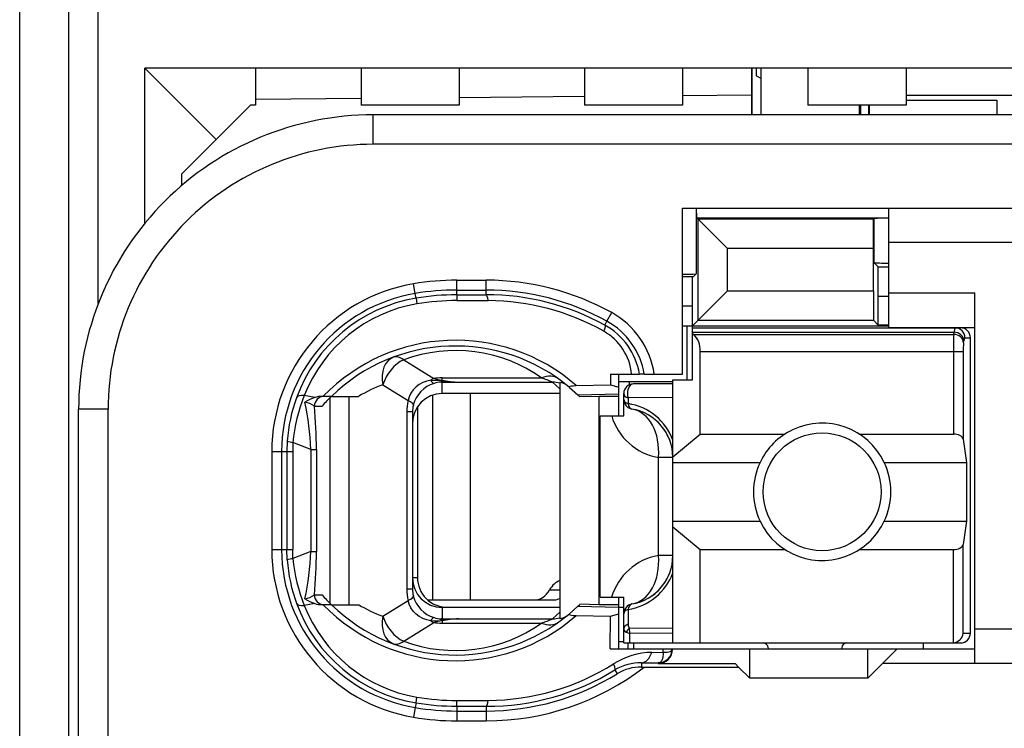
# Model space of a CAD drawing. Extents: x 0 to 184, y 0 to 176.
# Tile 5 of 14: x 0 to 10.03, y 71.2 to 78.42. Entities that reach past the tile are written whole.
import ezdxf

# ---------------------------------------------------------------- set-up
doc = ezdxf.new("R2010")
doc.units = 0
doc.header["$LTSCALE"] = 11.440369
doc.header["$MEASUREMENT"] = 0
doc.layers.get('0').update_dxf_attribs({"linetype": 'CONTINUOUS'})

msp = doc.modelspace()

# ---------------------------------------------------------------- linework, layer by layer
at = {"color": 7, "linetype": 'CONTINUOUS'}
for p, q in [((0.5014, 19.8008), (0.5014, 140.1995)), ((0.0016, 61.751), (0.0016, 96.7512)), ((0.8015, 75.528), (0.8015, 81.3736)), ((1.2766, 76.3465), (1.2766, 77.9258)), ((2.0015, 77.2009), (1.2766, 77.9258)), ((11.2264, 77.9258), (1.2766, 77.9258)), ((2.4014, 77.9258), (2.4014, 77.5509)), ((3.4766, 77.9258), (3.4766, 77.5509)), ((4.4764, 77.9258), (4.4764, 77.5509)), ((5.7514, 77.9258), (5.7514, 77.5509)), ((6.7515, 77.9258), (6.7515, 77.5509)), ((7.4516, 77.9258), (7.4516, 77.451)), ((7.4592, 77.451), (7.4592, 77.9258)), ((7.5015, 77.9258), (7.5015, 77.8493)), ((7.5515, 77.451), (7.5515, 77.9258)), ((8.0266, 77.9258), (8.0266, 77.5509)), ((9.0263, 77.9258), (9.0263, 77.5509)), ((7.5515, 77.8203), (7.5015, 77.8493)), ((3.4766, 77.6164), (2.4014, 77.6068)), ((5.7514, 77.6364), (4.4764, 77.6247)), ((7.4516, 77.6508), (6.7515, 77.6446)), ((9.0263, 77.6508), (10.1015, 77.6508)), ((9.0263, 77.6012), (9.9513, 77.6012)), ((9.9513, 77.6012), (9.9513, 77.451)), ((2.0015, 77.2009), (2.3514, 77.5509)), ((2.4014, 77.5509), (2.3514, 77.5509)), ((4.4764, 77.5509), (3.4766, 77.5509)), ((6.7515, 77.5509), (5.7514, 77.5509)), ((9.0263, 77.5509), (8.0266, 77.5509)), ((8.5516, 77.451), (8.5516, 77.5509)), ((8.5616, 77.5509), (8.5616, 77.451)), ((8.6439, 77.5509), (8.6439, 77.451)), ((8.6515, 77.5509), (8.6515, 77.451)), ((3.6013, 77.1506), (3.6013, 77.451)), ((11.6015, 77.451), (3.6013, 77.451)), ((1.6514, 76.8509), (2.0015, 77.2009)), ((11.9016, 77.1506), (3.6013, 77.1506)), ((1.6514, 76.731), (1.6514, 76.8509)), ((6.7515, 74.8107), (6.7515, 76.5009)), ((6.7515, 76.5009), (11.8013, 76.5009)), ((6.888, 76.5009), (6.888, 75.8312)), ((6.8973, 76.401), (6.8924, 76.5009)), ((8.8513, 75.2861), (8.8513, 76.5009)), ((6.8973, 76.401), (6.9086, 76.3892)), ((6.8973, 76.401), (8.8513, 76.401)), ((8.698, 76.3934), (8.6942, 76.3892)), ((8.698, 76.3934), (8.698, 75.9462)), ((6.9086, 75.3585), (6.9086, 76.3892)), ((6.9086, 76.3892), (7.2091, 76.0888)), ((8.6942, 76.3892), (6.9086, 76.3892)), ((8.6939, 76.0888), (8.6942, 76.3892)), ((11.8013, 76.1508), (8.8513, 76.1508)), ((7.2091, 75.6582), (7.2091, 76.0888)), ((8.6939, 76.0888), (7.2091, 76.0888)), ((8.6939, 75.6582), (8.6939, 76.0888)), ((8.7418, 75.9021), (8.698, 75.9462)), ((8.7431, 75.6024), (8.7418, 75.9021)), ((8.7418, 75.9021), (8.8513, 75.9021)), ((6.858, 75.8008), (6.7515, 75.8008)), ((6.8514, 75.5011), (6.8528, 75.8008)), ((6.858, 75.8008), (6.888, 75.8312)), ((4.0292, 75.6313), (4.0127, 75.7299)), ((4.4516, 75.6175), (4.4516, 75.7664)), ((4.4516, 75.7664), (4.7513, 75.7664)), ((4.7513, 75.6182), (4.7513, 75.7664)), ((4.0375, 75.5831), (4.0292, 75.6313)), ((4.4516, 75.6665), (4.7513, 75.6665)), ((4.4516, 75.6175), (4.7513, 75.6182)), ((4.4516, 75.6175), (4.4523, 75.559)), ((6.9086, 75.3585), (7.2091, 75.6582)), ((7.2091, 75.6582), (8.6939, 75.6582)), ((8.6939, 75.6582), (8.6942, 75.3585)), ((8.7431, 75.3096), (8.7431, 75.6024)), ((8.7431, 75.6024), (8.8513, 75.6024)), ((8.8513, 75.6361), (9.7264, 75.6361)), ((9.7264, 71.861), (9.7264, 75.6361)), ((4.0375, 75.5824), (4.0464, 75.5252)), ((4.4523, 75.559), (4.772, 75.5583)), ((6.8514, 75.5011), (6.7515, 75.5011)), ((6.8514, 74.7508), (6.8514, 75.5011)), ((5.9805, 75.3481), (6.0291, 75.4357)), ((5.9588, 75.3089), (5.9805, 75.3481)), ((6.7515, 75.3006), (8.8513, 75.3006)), ((6.7963, 74.7508), (6.7963, 75.3006)), ((6.8514, 75.3006), (6.9086, 75.3585)), ((6.9086, 75.3585), (8.6942, 75.3585)), ((8.7431, 75.3096), (8.6942, 75.3585)), ((8.8513, 75.3096), (8.7431, 75.3096)), ((6.8514, 75.2806), (9.5813, 75.2806)), ((6.8514, 75.2365), (9.5155, 75.2365)), ((6.8614, 75.2145), (6.8514, 75.2228)), ((6.8614, 75.2145), (9.5121, 75.2145)), ((8.8513, 75.2861), (9.7264, 75.2861)), ((9.5121, 75.2145), (9.5155, 75.2365)), ((9.6116, 75.1276), (9.6151, 75.1504)), ((9.6251, 75.1807), (9.6816, 75.1807)), ((9.6816, 72.1711), (9.6816, 75.1807)), ((6.9314, 74.1996), (6.9314, 75.0415)), ((6.9314, 75.0415), (9.6072, 75.0415)), ((9.5076, 75.0415), (9.5076, 74.1996)), ((9.6072, 75.0415), (9.6072, 74.1472)), ((3.9114, 74.9554), (4.217, 74.7645)), ((6.0153, 74.8107), (6.0163, 74.7018)), ((6.0153, 74.8107), (6.3133, 74.8107)), ((6.1014, 74.3863), (6.1014, 74.8107)), ((6.314, 74.8107), (6.315, 74.8107)), ((6.3612, 74.8107), (6.3154, 74.8107)), ((6.3615, 74.8107), (6.7515, 74.8107)), ((3.6992, 74.7011), (3.9565, 74.5406)), ((4.0699, 74.7039), (4.0368, 74.6791)), ((4.1064, 74.7239), (4.0699, 74.7039)), ((4.1453, 74.7391), (4.1064, 74.7239)), ((4.1863, 74.7487), (4.1453, 74.7391)), ((4.1863, 74.7487), (4.2924, 74.7439)), ((4.2924, 74.7439), (4.3014, 74.7473)), ((4.2924, 74.7439), (4.2924, 74.728)), ((4.3065, 74.7418), (4.2924, 74.7439)), ((4.3014, 74.7287), (4.2924, 74.728)), ((4.3014, 74.7473), (4.3014, 74.7714)), ((4.3014, 74.7714), (5.3135, 74.7714)), ((4.3014, 74.6109), (4.3014, 74.7287)), ((4.3014, 74.7287), (4.4712, 74.7273)), ((4.3065, 74.7418), (4.3017, 74.7287)), ((4.4712, 74.7273), (5.4269, 74.7273)), ((5.5013, 74.6584), (5.4269, 74.7273)), ((5.5013, 74.7253), (5.5013, 72.3192)), ((5.6684, 74.6936), (6.0163, 74.7018)), ((6.0163, 74.7018), (6.1014, 74.677)), ((6.1008, 74.7356), (6.6516, 74.7356)), ((6.2058, 74.7356), (6.2058, 74.6998)), ((6.6516, 74.7108), (6.2513, 74.7108)), ((6.6516, 72.0712), (6.6516, 74.7508)), ((6.6516, 74.7508), (6.8514, 74.7508)), ((3.0057, 74.5709), (2.8996, 74.5916)), ((3.9851, 74.6157), (3.9676, 74.5792)), ((4.0082, 74.6495), (3.9851, 74.6157)), ((4.0368, 74.6791), (4.0082, 74.6495)), ((4.2049, 74.5951), (4.2049, 72.5108)), ((5.5013, 74.6109), (4.3014, 74.6109)), ((4.5866, 74.6109), (4.5866, 72.5108)), ((5.6002, 74.675), (5.6849, 74.5992)), ((5.6849, 74.5992), (6.1014, 74.6081)), ((5.6849, 74.5992), (5.7015, 74.5833)), ((6.1514, 74.3863), (6.1514, 74.6109)), ((3.1752, 74.5833), (3.0822, 74.5833)), ((3.1631, 72.4728), (3.1631, 74.5716)), ((3.1755, 74.5833), (3.4532, 74.5833)), ((3.3574, 72.4611), (3.3574, 74.5833)), ((3.9676, 74.5792), (3.9565, 74.5406)), ((5.7018, 74.5833), (5.7059, 74.5792)), ((5.9013, 74.5833), (5.7059, 74.5792)), ((5.9013, 72.4611), (5.9013, 74.5833)), ((6.1014, 74.5833), (5.9013, 74.5833)), ((6.1962, 74.5668), (6.1955, 74.5096)), ((6.6516, 74.573), (6.1962, 74.5668)), ((0.6013, 57.6507), (0.6013, 74.451)), ((0.9014, 74.451), (0.6013, 74.451)), ((0.9014, 67.76), (0.9014, 74.451)), ((3.0019, 74.4834), (3.0801, 74.4834)), ((3.9428, 74.4248), (3.9428, 72.6196)), ((4.0013, 74.4248), (3.9428, 74.4248)), ((4.0013, 74.4248), (4.0013, 72.6196)), ((4.0513, 74.4765), (4.0513, 72.7361)), ((5.9116, 72.5362), (5.9116, 74.3863)), ((5.9116, 74.3863), (6.1514, 74.3863)), ((6.6516, 73.9687), (6.9314, 74.1996)), ((6.9314, 74.1996), (7.7933, 74.1996)), ((8.5495, 74.1996), (9.5076, 74.1996)), ((2.7263, 74.1272), (2.7225, 74.0211)), ((2.7842, 74.1141), (2.7811, 74.0211)), ((2.9671, 74.0418), (2.7842, 74.1141)), ((9.6072, 74.1472), (9.643, 73.9108)), ((2.5682, 74.0211), (2.5682, 73.0234)), ((2.5682, 74.0211), (2.7811, 74.0211)), ((2.6684, 74.0211), (2.6684, 73.0234)), ((2.7225, 74.0211), (2.7225, 73.0234)), ((2.7811, 74.0211), (2.7811, 73.0234)), ((2.9671, 74.0418), (2.9671, 73.002)), ((2.9671, 74.0418), (3.0226, 74.0418)), ((3.0226, 74.0418), (3.0226, 73.002)), ((6.5049, 72.9607), (6.5049, 73.9611)), ((6.6516, 73.9611), (6.5049, 73.9611)), ((6.6516, 73.9108), (7.5394, 73.9108)), ((8.8034, 73.9108), (9.643, 73.9108)), ((9.643, 73.9108), (9.643, 73.3107)), ((6.6516, 73.3107), (7.5394, 73.3107)), ((8.8034, 73.3107), (9.643, 73.3107)), ((9.643, 73.3107), (9.6072, 73.0751)), ((6.6516, 73.2535), (6.9314, 73.022)), ((2.5682, 73.0234), (2.7811, 73.0234)), ((2.7263, 72.9173), (2.7225, 73.0234)), ((2.7842, 72.9304), (2.7811, 73.0234)), ((2.9671, 73.002), (2.7842, 72.9304)), ((2.9671, 73.002), (3.0226, 73.002)), ((6.9314, 72.0712), (6.9314, 73.022)), ((6.9314, 73.022), (7.7933, 73.022)), ((8.5495, 73.022), (9.5076, 73.022)), ((9.5076, 72.0712), (9.5076, 73.022)), ((9.6072, 72.1711), (9.6072, 73.0751)), ((6.6516, 72.9607), (6.5049, 72.9607)), ((4.0513, 72.7361), (4.0013, 72.7361)), ((4.0013, 72.6196), (3.9428, 72.6196)), ((5.3955, 72.6107), (5.5013, 72.6107)), ((3.0019, 72.561), (3.0801, 72.561)), ((3.6992, 72.3433), (3.9565, 72.5039)), ((3.9676, 72.4653), (3.9565, 72.5039)), ((4.1529, 72.5108), (5.4472, 72.5108)), ((5.9116, 72.5362), (6.1514, 72.5362)), ((6.1014, 72.0112), (6.1014, 72.5362)), ((6.1514, 72.0712), (6.1514, 72.5362)), ((3.0057, 72.4728), (2.8996, 72.4529)), ((3.1752, 72.4611), (3.0822, 72.4611)), ((3.1755, 72.4611), (3.4532, 72.4611)), ((3.9851, 72.4288), (3.9676, 72.4653)), ((4.0082, 72.395), (3.9851, 72.4288)), ((4.0368, 72.3654), (4.0082, 72.395)), ((4.3014, 72.4336), (4.3014, 72.3158)), ((5.5013, 72.4336), (4.3014, 72.4336)), ((4.3513, 72.4357), (5.5013, 72.4357)), ((5.5013, 72.386), (5.4269, 72.3171)), ((5.6002, 72.3695), (5.6849, 72.4453)), ((5.6849, 72.4453), (5.7015, 72.4611)), ((5.6849, 72.4453), (6.1014, 72.4363)), ((5.7018, 72.4611), (5.7059, 72.4653)), ((5.9013, 72.4611), (5.7059, 72.4653)), ((6.1014, 72.4611), (5.9013, 72.4611)), ((6.1014, 72.4357), (6.1514, 72.4357)), ((6.1955, 72.4122), (6.1979, 72.2627)), ((3.9114, 72.0891), (4.217, 72.2799)), ((4.0699, 72.3406), (4.0368, 72.3654)), ((4.1064, 72.3206), (4.0699, 72.3406)), ((4.1453, 72.3054), (4.1064, 72.3206)), ((4.1863, 72.2958), (4.1453, 72.3054)), ((4.1863, 72.2958), (4.2924, 72.3006)), ((4.2924, 72.3006), (4.2924, 72.3158)), ((4.3014, 72.3158), (4.2924, 72.3158)), ((4.3065, 72.302), (4.2924, 72.3006)), ((4.2924, 72.3006), (4.3014, 72.2972)), ((4.3014, 72.3158), (4.4712, 72.3171)), ((4.3014, 72.2972), (4.3014, 72.273)), ((4.3065, 72.302), (4.3017, 72.3158)), ((4.4712, 72.3171), (5.4269, 72.3171)), ((5.6684, 72.3509), (6.0163, 72.3426)), ((6.0132, 72.0112), (6.0163, 72.3426)), ((6.0163, 72.3426), (6.1014, 72.3674)), ((4.3014, 72.273), (5.3135, 72.273)), ((6.1776, 72.18), (6.2134, 72.1683)), ((6.6516, 72.2221), (6.2068, 72.2172)), ((11.8013, 72.2111), (9.7264, 72.2111)), ((6.1014, 72.0856), (6.1514, 72.0856)), ((6.6516, 72.1725), (6.2134, 72.1683)), ((6.2148, 72.0712), (6.2134, 72.1683)), ((9.6072, 72.1711), (9.6816, 72.1711)), ((6.0132, 72.0112), (9.7264, 72.0112)), ((6.1517, 72.0712), (9.5813, 72.0712)), ((6.1965, 72.0112), (6.1965, 72.0712)), ((6.2513, 72.0712), (6.2513, 72.0112)), ((6.5524, 71.9768), (6.5531, 72.0112)), ((6.5931, 71.9768), (6.6096, 71.9795)), ((6.6096, 71.9795), (6.623, 71.9837)), ((6.623, 71.9837), (6.6337, 71.9899)), ((6.6337, 71.9899), (6.6409, 71.9967)), ((6.6409, 71.9967), (6.6451, 72.0105)), ((7.4364, 71.7108), (7.4364, 72.0112)), ((7.6214, 72.0209), (7.6214, 72.0112)), ((8.3714, 72.0209), (8.3714, 72.0112)), ((8.6364, 71.7108), (8.6364, 72.0112)), ((8.9364, 72.0112), (8.7865, 71.861)), ((9.2013, 72.0712), (9.2013, 72.0112)), ((6.4374, 71.9754), (6.5524, 71.9768)), ((6.5376, 71.8892), (6.5259, 71.8755)), ((6.5462, 71.9085), (6.5376, 71.8892)), ((6.5514, 71.9333), (6.5462, 71.9085)), ((6.5527, 71.954), (6.5514, 71.9333)), ((6.5524, 71.9768), (6.5527, 71.954)), ((6.5524, 71.9768), (6.5931, 71.9768)), ((6.0622, 71.7963), (6.0859, 71.7577)), ((6.3319, 71.8693), (6.3319, 71.8259)), ((6.3319, 71.8693), (6.5014, 71.8672)), ((6.3319, 71.8259), (7.3213, 71.8259)), ((6.5104, 71.8686), (6.5014, 71.8672)), ((6.5014, 71.8672), (6.5014, 71.861)), ((6.5014, 71.861), (7.2866, 71.861)), ((6.5259, 71.8755), (6.5104, 71.8686)), ((7.3213, 71.8259), (7.2866, 71.861)), ((7.3213, 71.8259), (7.4364, 71.7108)), ((8.6364, 71.7108), (8.7865, 71.861)), ((11.8013, 71.861), (8.7865, 71.861)), ((8.6364, 71.7108), (7.4364, 71.7108)), ((4.0375, 71.4621), (4.0464, 71.5193)), ((4.4516, 71.4269), (4.4523, 71.4855)), ((4.4523, 71.4855), (4.772, 71.4862)), ((4.0292, 71.4131), (4.0127, 71.3146)), ((4.0375, 71.4614), (4.0292, 71.4131)), ((4.4516, 71.4269), (4.4516, 71.2774)), ((4.4516, 71.4269), (4.7513, 71.4262)), ((4.4516, 71.378), (4.7513, 71.378)), ((4.7513, 71.4262), (4.7513, 71.2774)), ((4.4516, 71.2774), (4.7513, 71.2774))]:
    msp.add_line(p, q, dxfattribs=at)
for centre, radius, start, end in [((3.6013, 74.4511), 2.9999, 89.99848, 180.00152), ((3.6011, 74.4509), 2.6997, 89.99601, 179.9965), ((4.3017, 74.0206), 1.7336, 99.59772, 179.98343), ((4.4534, 73.0878), 2.6786, 90.03939, 99.47112), ((4.7519, 73.1351), 2.6313, 60.96346, 90.0132), ((4.3018, 74.0208), 1.6334, 99.60698, 179.99157), ((4.4511, 73.116), 2.5505, 89.98913, 99.52152), ((4.4531, 73.094), 2.5236, 90.03482, 99.4804), ((4.7515, 73.1352), 2.5313, 60.95479, 90.00518), ((4.7565, 73.1274), 2.4908, 61.13831, 90.11904), ((4.2999, 74.0299), 1.5752, 99.58853, 159.96533), ((4.2968, 74.0465), 1.4998, 99.60796, 158.68716), ((4.4499, 73.1312), 2.4278, 89.94432, 99.56647), ((4.7556, 73.1256), 2.4328, 60.65521, 89.6136), ((5.6127, 74.6841), 0.8592, 8.47277, 61.01267), ((5.616, 74.689), 0.7082, 9.89783, 61.08382), ((5.6143, 74.6852), 0.7574, 9.54048, 61.0832), ((6.704, 75.0524), 0.227, 357.2573, 45.82677), ((12.4074, 75.0588), 2.8999, 176.9236, 180.34187), ((4.4386, 73.2829), 1.8715, 48.92055, 135.98138), ((4.4387, 73.2836), 1.8124, 50.14471, 134.18313), ((10.2042, 75.0561), 0.5968, 173.11396, 181.39774), ((4.4385, 73.5371), 1.5131, 54.66643, 110.38646), ((4.212, 73.3145), 1.4785, 110.29495, 120.87963), ((4.5325, 76.37), 1.6438, 262.09831, 267.86265), ((5.4831, 74.5755), 0.1508, 50.24965, 83.05407), ((6.2514, 74.6108), 0.1, 90.05338, 179.94539), ((4.4814, 73.9566), 1.7045, 158.1288, 174.69888), ((4.334, 74.0176), 1.6114, 159.97072, 176.10139), ((0.0618, 73.9164), 2.908, 2.47062, 12.04741), ((2.8696, 74.2924), 0.2332, 55.32121, 81.07286), ((3.0822, 74.341), 0.2423, 90.02168, 108.42211), ((6.1115, 73.941), 0.5741, 19.80004, 81.58448), ((-1.9527, 74.0302), 4.9753, 0.13294, 5.22662), ((6.6038, 74.5511), 0.5981, 195.99104, 260.48363), ((6.1517, 73.9608), 0.5, 0.04034, 80.4298), ((6.1521, 73.9612), 0.4994, 40.2061, 60.34871), ((6.144, 73.9569), 0.5083, 20.23, 39.99265), ((8.1733, 73.6108), 0.7013, 154.66614, 205.33386), ((8.1723, 73.6108), 0.6988, 334.56998, 25.43002), ((4.3017, 73.0239), 1.7336, 180.01651, 260.40226), ((4.3018, 73.0236), 1.6334, 180.00837, 260.393), ((0.0518, 73.1286), 2.9181, 347.96912, 357.51285), ((-1.9493, 73.0141), 4.9719, 354.77146, 359.86042), ((4.3286, 73.0257), 1.6059, 183.87095, 200.05693), ((4.4814, 73.0878), 1.7045, 185.30112, 201.8712), ((6.6038, 72.3705), 0.5985, 99.51552, 163.91998), ((6.1517, 72.961), 0.4999, 279.56501, 359.96485), ((6.1114, 72.9809), 0.5742, 278.41944, 340.19604), ((6.1442, 72.9649), 0.5081, 319.9998, 339.76592), ((4.3514, 72.7358), 0.3002, 179.95471, 269.9851), ((4.2973, 72.6195), 0.296, 179.96397, 193.56353), ((6.1529, 72.9596), 0.4981, 299.62479, 319.8204), ((4.2999, 73.0146), 1.5752, 200.03467, 260.41147), ((4.2968, 72.998), 1.4998, 201.31284, 260.39204), ((4.4386, 73.7607), 1.8708, 223.99841, 311.09966), ((4.4387, 73.7608), 1.8124, 225.81687, 309.85529), ((4.2121, 73.7302), 1.4786, 239.12098, 249.70444), ((4.3446, 71.8486), 0.45, 95.51366, 106.52788), ((4.4387, 73.5054), 1.5113, 249.57898, 305.37114), ((6.4523, 71.224), 0.7515, 91.1395, 122.53983), ((4.7513, 73.9104), 2.633, 270.00068, 307.65601), ((4.7586, 73.9073), 2.4811, 269.8317, 301.69503), ((4.7572, 73.9111), 2.4249, 270.34875, 302.16241), ((6.3214, 71.3735), 0.4959, 88.78401, 121.51307), ((4.751, 73.9149), 2.5369, 270.00813, 301.7506), ((4.4511, 73.9287), 2.5507, 260.47892, 270.01043), ((4.4511, 73.8813), 2.6039, 260.30566, 270.01006)]:
    msp.add_arc(centre, radius, start, end, dxfattribs=at)
for points in [[(8.8513, 76.3989), (8.8003, 76.3989), (8.749, 76.3975), (8.698, 76.3934)], [(8.698, 75.9455), (8.749, 75.9421), (8.8003, 75.94), (8.8513, 75.9407)], [(6.7515, 75.827), (6.797, 75.8263), (6.8425, 75.8277), (6.888, 75.8304)], [(4.772, 75.5583), (4.7665, 75.5955), (4.7592, 75.6175), (4.7513, 75.6182)], [(6.2313, 74.8107), (6.2141, 74.994), (6.108, 75.1559), (5.9478, 75.2462)], [(9.6116, 75.1276), (9.6092, 75.1745), (9.5655, 75.2124), (9.5121, 75.2145)], [(9.5245, 75.2813), (9.5186, 75.2668), (9.5155, 75.2517), (9.5162, 75.2365)], [(9.6151, 75.1504), (9.6127, 75.1965), (9.5689, 75.2345), (9.5155, 75.2365)], [(9.6251, 75.1807), (9.6251, 75.2358), (9.5806, 75.2806), (9.5255, 75.2806)], [(9.6816, 75.1807), (9.6816, 75.2358), (9.6368, 75.2806), (9.5813, 75.2806)], [(9.6241, 75.1814), (9.6182, 75.1717), (9.6155, 75.1607), (9.6158, 75.1504)], [(3.9114, 74.9554), (3.8735, 74.9843), (3.837, 74.9933), (3.8067, 74.9823)], [(3.8067, 74.9823), (3.7188, 74.9499), (3.6744, 74.8334), (3.6992, 74.7011)], [(3.9114, 74.9554), (3.818, 74.9134), (3.7343, 74.8128), (3.6992, 74.7011)], [(5.4868, 74.7618), (5.4417, 74.7942), (5.379, 74.7976), (5.3135, 74.7714)], [(4.2201, 74.7156), (4.1164, 74.6832), (4.0368, 74.5992), (4.0093, 74.4944)], [(4.217, 74.7645), (4.2066, 74.7597), (4.1963, 74.7549), (4.1863, 74.7487)], [(4.187, 74.7487), (4.1932, 74.7342), (4.2049, 74.7218), (4.2197, 74.7149)], [(4.2166, 74.7645), (4.2445, 74.7563), (4.2728, 74.7508), (4.3014, 74.7473)], [(4.3014, 74.7714), (4.2731, 74.7714), (4.2449, 74.7694), (4.217, 74.7645)], [(4.2924, 74.7287), (4.2676, 74.7273), (4.2435, 74.7232), (4.2201, 74.7156)], [(4.3014, 74.7473), (4.3576, 74.7363), (4.4144, 74.7294), (4.4712, 74.7273)], [(5.4269, 74.7273), (5.3897, 74.7432), (5.3518, 74.7584), (5.3135, 74.7714)], [(5.5013, 74.7184), (5.4772, 74.7246), (5.452, 74.7273), (5.4269, 74.7273)], [(2.8996, 74.5916), (2.8562, 74.5943), (2.8272, 74.5861), (2.82, 74.5695)], [(4.3014, 74.6109), (4.1353, 74.6109), (4.0013, 74.4758), (4.0017, 74.3098)], [(6.1514, 74.6109), (6.1514, 74.593), (6.1683, 74.5764), (6.1962, 74.5668)], [(3.0057, 74.5716), (2.9705, 74.5599), (2.9368, 74.544), (2.9061, 74.5234)], [(3.1004, 74.5833), (3.046, 74.5833), (3.0019, 74.5385), (3.0019, 74.4834)], [(3.1752, 74.5833), (3.1421, 74.551), (3.1104, 74.5179), (3.0801, 74.4834)], [(3.9565, 74.5406), (3.9472, 74.5027), (3.9428, 74.4641), (3.9428, 74.4248)], [(4.0096, 74.4938), (4.0113, 74.5062), (3.9924, 74.5227), (3.9565, 74.5406)], [(4.0096, 74.4938), (4.0041, 74.4717), (4.0013, 74.4483), (4.0013, 74.4248)], [(6.1514, 74.5523), (6.1514, 74.5351), (6.1679, 74.5192), (6.1955, 74.5096)], [(6.1514, 74.5523), (6.1514, 74.5289), (6.1597, 74.5062), (6.1752, 74.4882)], [(6.1752, 74.4882), (6.1828, 74.4793), (6.1917, 74.4717), (6.202, 74.4655)], [(6.1955, 74.5096), (6.2007, 74.4779), (6.2155, 74.4572), (6.2348, 74.4538)], [(6.202, 74.4655), (6.212, 74.46), (6.223, 74.4558), (6.2348, 74.4538)], [(6.5049, 73.9611), (6.5262, 74.2126), (6.4101, 74.4242), (6.2348, 74.4538)], [(9.6072, 74.1472), (9.6027, 74.1768), (9.5596, 74.1996), (9.5076, 74.1996)], [(2.726, 74.1265), (2.7445, 74.1196), (2.7642, 74.1155), (2.7842, 74.1148)], [(9.5076, 73.022), (9.5596, 73.022), (9.6027, 73.0454), (9.6072, 73.0751)], [(2.7842, 72.9297), (2.7642, 72.929), (2.7445, 72.9249), (2.726, 72.918)], [(6.2348, 72.4681), (6.4101, 72.4977), (6.5262, 72.7092), (6.5049, 72.9607)], [(4.0017, 72.7347), (4.0013, 72.5686), (4.1353, 72.4336), (4.3014, 72.4336)], [(5.5016, 72.705), (5.4607, 72.6927), (5.4231, 72.6596), (5.3955, 72.6107)], [(3.9428, 72.6196), (3.9428, 72.5803), (3.9472, 72.5418), (3.9565, 72.5039)], [(5.2557, 72.5108), (5.3091, 72.5128), (5.3597, 72.5487), (5.3955, 72.6107)], [(2.9058, 72.5211), (2.9406, 72.5273), (2.9733, 72.5404), (3.0022, 72.5604)], [(2.9061, 72.5204), (2.9368, 72.5004), (2.9705, 72.4846), (3.0057, 72.4728)], [(3.0019, 72.561), (3.0019, 72.5059), (3.046, 72.4611), (3.1004, 72.4611)], [(3.0801, 72.561), (3.1104, 72.5266), (3.1421, 72.4935), (3.1752, 72.4611)], [(3.9565, 72.5039), (3.9924, 72.5211), (4.0113, 72.5383), (4.0096, 72.55)], [(4.0093, 72.55), (4.0368, 72.4453), (4.1164, 72.3612), (4.2201, 72.3288)], [(5.4472, 72.5108), (5.4655, 72.5114), (5.4837, 72.5163), (5.501, 72.5245)], [(2.82, 72.4749), (2.8272, 72.4584), (2.8562, 72.4501), (2.8996, 72.4529)], [(3.0057, 72.4728), (3.0305, 72.4653), (3.0563, 72.4611), (3.0822, 72.4611)], [(6.2348, 72.4681), (6.1865, 72.4598), (6.1514, 72.4184), (6.1514, 72.3695)], [(6.1955, 72.4122), (6.1679, 72.4026), (6.1514, 72.3867), (6.1514, 72.3695)], [(6.2348, 72.4681), (6.2155, 72.4646), (6.2007, 72.4439), (6.1955, 72.4122)], [(3.6992, 72.3433), (3.6744, 72.2103), (3.7188, 72.0946), (3.8067, 72.0622)], [(3.6992, 72.3433), (3.7343, 72.2317), (3.818, 72.1304), (3.9114, 72.0891)], [(4.1863, 72.2958), (4.1963, 72.2896), (4.2066, 72.2841), (4.217, 72.2799)], [(4.2197, 72.3295), (4.2049, 72.3227), (4.1932, 72.3103), (4.187, 72.2958)], [(4.217, 72.2799), (4.2449, 72.2751), (4.2731, 72.273), (4.3014, 72.273)], [(4.2201, 72.3288), (4.2435, 72.3213), (4.2676, 72.3171), (4.2924, 72.3158)], [(4.4712, 72.3171), (4.4144, 72.3151), (4.3576, 72.3082), (4.3014, 72.2972)], [(4.4712, 72.3171), (4.4161, 72.3151), (4.3613, 72.3103), (4.3065, 72.302)], [(5.3135, 72.273), (5.3518, 72.2861), (5.3897, 72.3013), (5.4269, 72.3171)], [(5.3135, 72.273), (5.379, 72.2469), (5.4417, 72.2503), (5.4868, 72.2827)], [(5.4269, 72.3171), (5.452, 72.3171), (5.4772, 72.3199), (5.5013, 72.3261)], [(5.5013, 72.3192), (5.5299, 72.3227), (5.5571, 72.3344), (5.5795, 72.3523)], [(6.1514, 72.2166), (6.1507, 72.2), (6.1614, 72.1848), (6.1776, 72.18)], [(6.1979, 72.2627), (6.169, 72.2524), (6.1514, 72.2351), (6.1514, 72.2166)], [(6.2068, 72.2172), (6.1948, 72.2069), (6.1848, 72.1945), (6.1776, 72.18)], [(6.1979, 72.262), (6.1969, 72.2469), (6.2, 72.231), (6.2068, 72.2172)], [(6.2068, 72.2172), (6.2076, 72.2007), (6.2096, 72.1842), (6.2134, 72.1683)], [(3.8067, 72.0622), (3.837, 72.0512), (3.8735, 72.0601), (3.9114, 72.0891)], [(9.5076, 72.0712), (9.5603, 72.0767), (9.602, 72.118), (9.6075, 72.1711)], [(9.5813, 72.0712), (9.6368, 72.0712), (9.6816, 72.1159), (9.6816, 72.1711)], [(6.5014, 71.8672), (6.5807, 71.8672), (6.6451, 71.9313), (6.6451, 72.0112)], [(7.6214, 72.0209), (7.6214, 72.0484), (7.599, 72.0712), (7.5715, 72.0712)], [(8.4214, 72.0712), (8.3938, 72.0712), (8.3714, 72.0484), (8.3714, 72.0209)], [(6.3319, 71.8693), (6.3757, 71.8707), (6.416, 71.9113), (6.4374, 71.9754)], [(6.3319, 71.8259), (6.2451, 71.8266), (6.16, 71.8024), (6.0859, 71.7577)], [(4.0464, 71.5193), (4.1805, 71.4965), (4.3162, 71.4848), (4.4523, 71.4855)], [(4.7513, 71.4262), (4.7592, 71.4269), (4.7665, 71.449), (4.772, 71.4862)], [(4.0375, 71.4614), (4.1742, 71.4379), (4.3127, 71.4269), (4.4516, 71.4269)]]:
    msp.add_open_spline(points, degree=3, dxfattribs=at)
for points, knots in [([(5.9588, 75.3089), (5.9599, 75.3075), (5.9616, 75.3027), (5.9616, 75.3027), (5.9616, 75.3027), (5.9616, 75.2964), (5.9616, 75.2964), (5.9616, 75.2964), (5.9581, 75.2772), (5.9581, 75.2772), (5.9581, 75.2772), (5.9478, 75.2462), (5.9478, 75.2462)], [0, 0, 0, 0, 1, 1, 1, 2, 2, 2, 3, 3, 3, 4, 4, 4, 4]), ([(5.6002, 74.675), (5.6002, 74.675), (5.5974, 74.6784), (5.5974, 74.6784), (5.5971, 74.6798), (5.5974, 74.6812), (5.5974, 74.6812), (5.5981, 74.6825), (5.6002, 74.6839), (5.6002, 74.6839), (5.6002, 74.6839), (5.6054, 74.6867), (5.6054, 74.6867), (5.6054, 74.6867), (5.6208, 74.6901), (5.6208, 74.6901), (5.6208, 74.6901), (5.6353, 74.6915), (5.6353, 74.6915), (5.6353, 74.6915), (5.6684, 74.6936), (5.6684, 74.6936)], [0, 0, 0, 0, 1, 1, 1, 2, 2, 2, 3, 3, 3, 4, 4, 4, 5, 5, 5, 6, 6, 6, 7, 7, 7, 7]), ([(6.2513, 74.7108), (6.2175, 74.7108), (6.19, 74.666), (6.19, 74.6109), (6.19, 74.5957), (6.1921, 74.5806), (6.1962, 74.5668)], [0, 0, 0, 0, 1, 1, 1, 2, 2, 2, 2]), ([(8.8034, 73.9108), (8.6377, 74.2602), (8.2205, 74.4083), (7.8715, 74.2429), (7.7258, 74.174), (7.6087, 74.0562), (7.5394, 73.9108)], [0, 0, 0, 0, 1, 1, 1, 2, 2, 2, 2]), ([(8.7714, 73.6111), (8.7714, 73.9426), (8.5027, 74.2113), (8.1716, 74.2113), (7.8402, 74.2113), (7.5715, 73.9426), (7.5715, 73.6111), (7.5715, 73.2797), (7.8402, 73.011), (8.1716, 73.011), (8.5027, 73.011), (8.7714, 73.2797), (8.7714, 73.6111), (8.7714, 73.6111), (8.7714, 73.6111), (8.7714, 73.6111)], [0, 0, 0, 0, 1, 1, 1, 2, 2, 2, 3, 3, 3, 4, 4, 4, 5, 5, 5, 5]), ([(7.5394, 73.3107), (7.7051, 72.9621), (8.1223, 72.8132), (8.4713, 72.9786), (8.6171, 73.0482), (8.7342, 73.1653), (8.8034, 73.3107)], [0, 0, 0, 0, 1, 1, 1, 2, 2, 2, 2]), ([(5.6002, 72.3695), (5.6002, 72.3695), (5.5974, 72.3661), (5.5974, 72.3661), (5.5971, 72.3647), (5.5974, 72.3633), (5.5974, 72.3633), (5.5981, 72.3619), (5.6002, 72.3599), (5.6002, 72.3599), (5.6002, 72.3599), (5.6054, 72.3578), (5.6054, 72.3578), (5.6054, 72.3578), (5.6208, 72.3543), (5.6208, 72.3543), (5.6208, 72.3543), (5.6353, 72.3523), (5.6353, 72.3523), (5.6353, 72.3523), (5.6684, 72.3509), (5.6684, 72.3509)], [0, 0, 0, 0, 1, 1, 1, 2, 2, 2, 3, 3, 3, 4, 4, 4, 5, 5, 5, 6, 6, 6, 7, 7, 7, 7]), ([(6.5014, 71.861), (6.5827, 71.861), (6.6489, 71.9272), (6.6489, 72.0085), (6.6489, 72.0092), (6.6489, 72.0098), (6.6489, 72.0112)], [0, 0, 0, 0, 1, 1, 1, 2, 2, 2, 2]), ([(6.0622, 71.7963), (6.0632, 71.7976), (6.0646, 71.8018), (6.0646, 71.8018), (6.0646, 71.8018), (6.0643, 71.8086), (6.0643, 71.8086), (6.0643, 71.8086), (6.0598, 71.8273), (6.0598, 71.8273), (6.0598, 71.8273), (6.0481, 71.8583), (6.0481, 71.8583)], [0, 0, 0, 0, 1, 1, 1, 2, 2, 2, 3, 3, 3, 4, 4, 4, 4])]:
    msp.add_open_spline(points, degree=3, knots=knots, dxfattribs=at)

doc.saveas('drawing.dxf')
